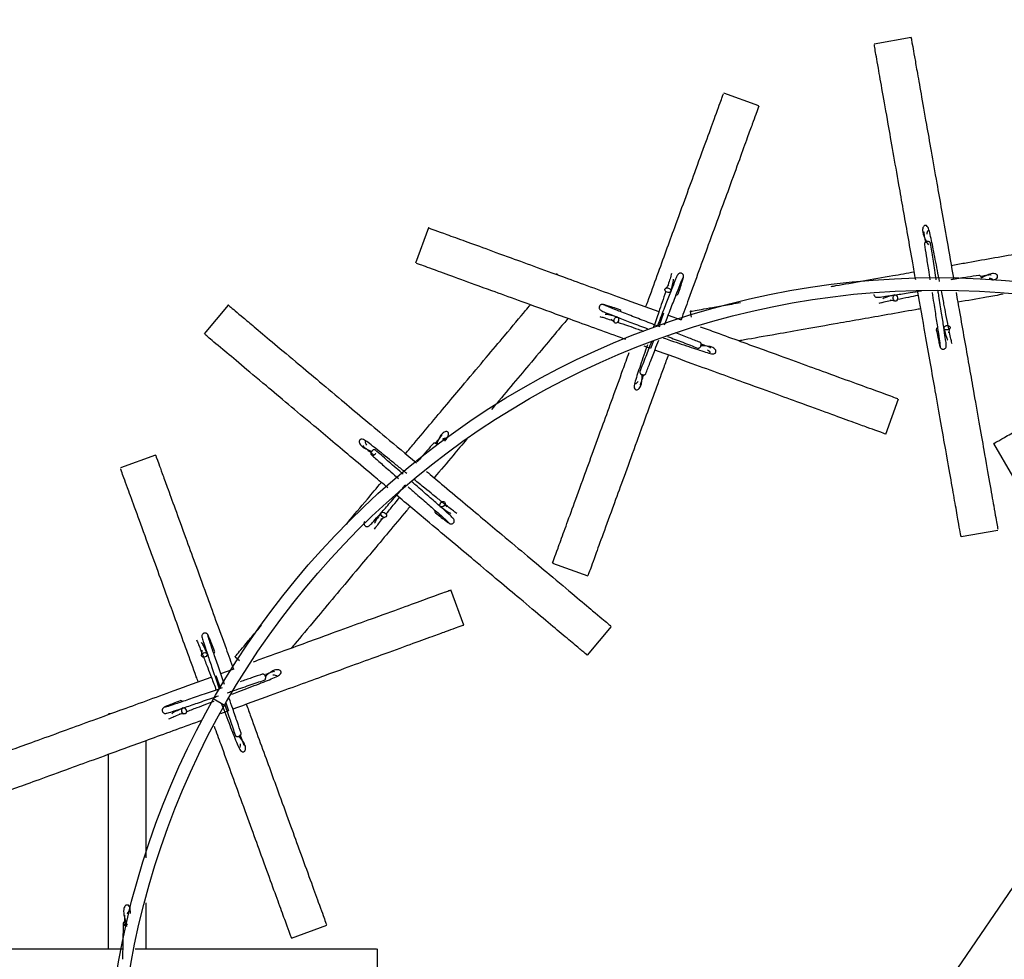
# Model space of a CAD drawing. Header units: millimetres. Extents: x 331 to 1634, y 417 to 1709.
# Tile 68 of 142: x 478 to 556, y 1502 to 1577. Entities that reach past the tile are written whole.
import ezdxf

# ---------------------------------------------------------------- set-up
doc = ezdxf.new("R2010")
doc.units = ezdxf.units.MM

msp = doc.modelspace()

# ---------------------------------------------------------------- linework, layer by layer
at = {"color": 7, "linetype": 'Continuous', "lineweight": 25}
for p, q in [((548.993, 1575.965), (546.038, 1575.444)), ((536.828, 1570.499), (534.009, 1571.525)), ((510.4, 1560.75), (509.373, 1557.931)), ((520.788, 1556.969), (520.652, 1557.083)), ((529.633, 1556.175), (529.382, 1555.92)), ((547.329, 1554.996), (547.676, 1554.906)), ((494.396, 1554.573), (492.467, 1552.275)), ((531.327, 1554.065), (531.407, 1553.614)), ((525.005, 1553.453), (525.26, 1553.202)), ((529.582, 1553.768), (530.603, 1553.396)), ((527.868, 1552.583), (527.868, 1552.583)), ((552.001, 1552.349), (552.091, 1552.696)), ((528.167, 1551.09), (527.648, 1551.279)), ((546.961, 1544.25), (547.987, 1547.069)), ((548.607, 1495.511), (583.766, 1547.029)), ((555.594, 1543.488), (557.094, 1540.89)), ((488.59, 1542.566), (485.771, 1541.54)), ((508.72, 1541.528), (508.72, 1541.528)), ((511.88, 1538.416), (511.726, 1538.739)), ((506.6, 1537.44), (506.923, 1537.594)), ((552.984, 1536.052), (555.939, 1536.573)), ((520.328, 1533.937), (523.147, 1532.911)), ((513.225, 1528.972), (512.199, 1531.791)), ((523.109, 1526.563), (525.037, 1528.861)), ((492.286, 1526.969), (492.258, 1526.612)), ((494.94, 1526.441), (495.293, 1526.145)), ((493.794, 1525.092), (494.881, 1525.488)), ((493.742, 1523.949), (493.742, 1523.949)), ((493.242, 1523.082), (494.108, 1522.582)), ((484.999, 1521.891), (484.822, 1521.891)), ((490.49, 1521.908), (490.847, 1521.88)), ((494.431, 1522.131), (493.773, 1521.892)), ((499.452, 1503.952), (502.271, 1504.978)), ((506.322, 1500.091), (506.322, 1503.091)), ((485.68, 1502.306), (485.68, 1502.306))]:
    msp.add_line(p, q, dxfattribs=at)
at = {"color": 1, "linetype": 'Continuous', "lineweight": 25}
for p, q in [((529.193, 1553.909), (528.839, 1552.936)), ((528.393, 1551.712), (528.167, 1551.09)), ((493.405, 1524.95), (493.759, 1523.977)), ((494.205, 1522.752), (494.431, 1522.131))]:
    msp.add_line(p, q, dxfattribs=at)
at = {"color": 7, "linetype": 'Continuous', "lineweight": 25, "flags": 128}
for points in [[(529.608, 1555.925), (529.693, 1555.878), (529.755, 1555.814), (529.786, 1555.741), (529.781, 1555.67), (529.74, 1555.614), (529.67, 1555.579), (529.581, 1555.571), (529.487, 1555.593), (529.402, 1555.639), (529.339, 1555.704), (529.308, 1555.777), (529.313, 1555.847), (529.354, 1555.904), (529.425, 1555.939), (529.514, 1555.946), (529.608, 1555.925)], [(547.559, 1555.099), (547.557, 1555.196), (547.581, 1555.282), (547.629, 1555.346), (547.693, 1555.376), (547.762, 1555.369), (547.827, 1555.326), (547.878, 1555.252), (547.907, 1555.16), (547.909, 1555.064), (547.885, 1554.977), (547.837, 1554.914), (547.773, 1554.883), (547.704, 1554.89), (547.639, 1554.934), (547.588, 1555.007), (547.559, 1555.099)], [(525.255, 1553.427), (525.302, 1553.512), (525.367, 1553.575), (525.44, 1553.606), (525.51, 1553.601), (525.567, 1553.56), (525.601, 1553.489), (525.609, 1553.4), (525.588, 1553.306), (525.541, 1553.221), (525.477, 1553.159), (525.404, 1553.128), (525.333, 1553.133), (525.276, 1553.174), (525.242, 1553.244), (525.234, 1553.333), (525.255, 1553.427)], [(551.898, 1552.579), (551.801, 1552.576), (551.715, 1552.601), (551.651, 1552.649), (551.621, 1552.712), (551.628, 1552.782), (551.671, 1552.847), (551.745, 1552.898), (551.837, 1552.927), (551.933, 1552.929), (552.02, 1552.904), (552.083, 1552.857), (552.114, 1552.793), (552.107, 1552.723), (552.063, 1552.658), (551.99, 1552.607), (551.898, 1552.579)], [(511.653, 1538.525), (511.581, 1538.461), (511.499, 1538.424), (511.419, 1538.42), (511.355, 1538.449), (511.316, 1538.507), (511.307, 1538.585), (511.331, 1538.671), (511.383, 1538.752), (511.455, 1538.816), (511.538, 1538.853), (511.617, 1538.857), (511.681, 1538.828), (511.72, 1538.77), (511.729, 1538.693), (511.706, 1538.606), (511.653, 1538.525)], [(506.709, 1537.667), (506.646, 1537.739), (506.609, 1537.822), (506.604, 1537.901), (506.634, 1537.965), (506.691, 1538.005), (506.769, 1538.013), (506.856, 1537.99), (506.937, 1537.938), (507.001, 1537.865), (507.038, 1537.783), (507.042, 1537.703), (507.013, 1537.639), (506.955, 1537.6), (506.877, 1537.591), (506.791, 1537.615), (506.709, 1537.667)], [(492.427, 1526.761), (492.522, 1526.78), (492.612, 1526.77), (492.682, 1526.734), (492.724, 1526.677), (492.729, 1526.607), (492.697, 1526.535), (492.634, 1526.473), (492.548, 1526.428), (492.453, 1526.409), (492.364, 1526.419), (492.293, 1526.454), (492.252, 1526.512), (492.247, 1526.582), (492.278, 1526.653), (492.341, 1526.716), (492.427, 1526.761)], [(490.699, 1522.05), (490.68, 1522.145), (490.689, 1522.234), (490.725, 1522.305), (490.782, 1522.346), (490.852, 1522.351), (490.924, 1522.32), (490.987, 1522.256), (491.031, 1522.171), (491.05, 1522.076), (491.041, 1521.986), (491.005, 1521.915), (490.947, 1521.874), (490.878, 1521.869), (490.806, 1521.901), (490.743, 1521.964), (490.699, 1522.05)]]:
    msp.add_lwpolyline(points, dxfattribs=at)
at = {"color": 7, "linetype": 'Continuous', "lineweight": 25}
for radius in [200, 127.5, 66.5, 65.5]:
    msp.add_circle((551.081, 1490.266), radius, dxfattribs=at)
for centre, radius, start, end in [((551.081, 1490.266), 199, 56.55137, 173.38394), ((551.081, 1490.266), 126.5, 57.54215, 172.55844), ((530.211, 1555.533), 0.174, 266.26053, 336.98273), ((525.647, 1554.031), 0.174, 356.26053, 66.98273), ((551.179, 1552.616), 0.174, 116.26053, 186.98273), ((511.079, 1538.092), 0.174, 156.26053, 226.98273), ((493.141, 1526.849), 0.174, 306.26053, 16.98273), ((490.61, 1522.764), 0.174, 36.26053, 106.98273)]:
    msp.add_arc(centre, radius, start, end, dxfattribs=at)
for points, knots in [([(549.005, 1575.895), (549.001, 1575.918), (548.97, 1576.095), (549.073, 1575.508), (549.255, 1574.481), (549.47, 1573.262), (549.774, 1571.534), (550.16, 1569.347), (550.59, 1566.908), (551.001, 1564.574), (551.428, 1562.156), (551.881, 1559.587), (552.217, 1557.68), (552.403, 1556.625)], [0, 0, 0, 0, 0.026191, 0.206838, 0.299923, 0.392985, 0.505233, 0.619786, 0.703004, 0.788186, 0.852414, 0.918323, 1, 1, 1, 1]), ([(549.361, 1556.599), (549.282, 1557.052), (549.068, 1558.262), (548.733, 1560.165), (548.364, 1562.257), (547.964, 1564.522), (547.551, 1566.863), (547.1, 1569.424), (546.69, 1571.751), (546.324, 1573.825), (546.079, 1575.214), (546.06, 1575.323), (546.051, 1575.374)], [0, 0, 0, 0, 0.035552, 0.095147, 0.154011, 0.21414, 0.303758, 0.395912, 0.526552, 0.660803, 0.841086, 1, 1, 1, 1]), ([(527.784, 1554.422), (527.834, 1554.56), (528.147, 1555.419), (528.702, 1556.945), (529.429, 1558.943), (530.215, 1561.103), (531.029, 1563.337), (531.918, 1565.78), (532.726, 1568.001), (533.446, 1569.98), (533.929, 1571.306), (533.967, 1571.41), (533.984, 1571.458)], [0, 0, 0, 0, 0.011611, 0.072685, 0.133011, 0.194632, 0.286475, 0.380916, 0.514799, 0.652383, 0.837141, 1, 1, 1, 1]), ([(536.803, 1570.432), (536.811, 1570.454), (536.873, 1570.623), (536.669, 1570.063), (536.312, 1569.083), (535.889, 1567.919), (535.289, 1566.271), (534.529, 1564.184), (533.682, 1561.856), (532.872, 1559.631), (532.031, 1557.32), (531.298, 1555.306), (530.803, 1553.946), (530.603, 1553.396)], [0, 0, 0, 0, 0.027196, 0.214776, 0.311434, 0.408068, 0.524624, 0.643573, 0.729985, 0.818437, 0.885129, 0.953568, 1, 1, 1, 1]), ([(510.465, 1560.726), (510.443, 1560.734), (510.321, 1560.778), (510.713, 1560.636), (511.498, 1560.35), (512.835, 1559.863), (514.634, 1559.209), (516.731, 1558.445), (519.052, 1557.601), (521.287, 1556.787), (523.587, 1555.95), (526.03, 1555.061), (527.83, 1554.406), (528.829, 1554.042)], [0, 0, 0, 0, 0.026209, 0.148504, 0.271142, 0.393292, 0.506836, 0.620235, 0.704546, 0.788736, 0.853874, 0.918947, 1, 1, 1, 1]), ([(551.273, 1556.446), (551.215, 1556.743), (551.097, 1557.355), (550.865, 1558.543), (550.661, 1559.594), (550.481, 1560.394), (550.381, 1560.769), (550.259, 1560.905), (550.185, 1560.937), (550.116, 1560.932), (550.093, 1560.927), (550.035, 1560.91), (549.939, 1560.831), (549.839, 1560.304), (550.147, 1559.772), (550.377, 1559.377)], [0, 0, 0, 0, 0.086367, 0.17751, 0.366057, 0.469653, 0.579975, 0.656133, 0.673947, 0.678306, 0.681301, 0.686188, 0.725514, 0.795886, 1, 1, 1, 1]), ([(550.036, 1560.407), (550.028, 1560.404), (549.982, 1560.385), (550.044, 1560.138), (550.118, 1559.742), (550.155, 1559.549)], [0, 0, 0, 0, 0.097643, 0.560405, 1, 1, 1, 1]), ([(550.269, 1560.251), (550.279, 1560.311), (550.305, 1560.467), (550.375, 1560.561), (550.386, 1560.558), (550.388, 1560.558)], [0, 0, 0, 0, 0.322266, 0.840875, 1, 1, 1, 1]), ([(552.205, 1557.746), (552.557, 1557.808), (553.656, 1558.002), (555.458, 1558.32), (557.54, 1558.687), (559.816, 1559.088), (562.153, 1559.5), (564.701, 1559.949), (566.53, 1560.272), (567.32, 1560.411), (567.512, 1560.445)], [0, 0, 0, 0, 0.049241, 0.15383, 0.259661, 0.36557, 0.527165, 0.689019, 0.924514, 1, 1, 1, 1]), ([(550.554, 1559.502), (550.548, 1559.521), (550.536, 1559.56), (550.49, 1559.604), (550.427, 1559.636), (550.352, 1559.651), (550.299, 1559.646), (550.275, 1559.643)], [0, 0, 0, 0, 0.21019, 0.409599, 0.590424, 0.819162, 1, 1, 1, 1]), ([(551.01, 1556.592), (551, 1556.654), (550.908, 1557.23), (550.736, 1558.314), (550.616, 1559.098), (550.555, 1559.498)], [0, 0, 0, 0, 0.0556291, 0.5192988, 1, 1, 1, 1]), ([(550.06, 1559.424), (550.105, 1559.133), (550.196, 1558.537), (550.353, 1557.54), (550.461, 1556.859), (550.503, 1556.594)], [0, 0, 0, 0, 0.368389, 0.75449, 1, 1, 1, 1]), ([(526.175, 1551.815), (526.129, 1551.832), (525.371, 1552.108), (523.938, 1552.63), (521.949, 1553.353), (519.777, 1554.144), (517.552, 1554.954), (515.097, 1555.848), (512.888, 1556.652), (510.903, 1557.374), (509.586, 1557.853), (509.485, 1557.89), (509.439, 1557.907)], [0, 0, 0, 0, 0.003981, 0.064733, 0.126205, 0.187723, 0.281587, 0.375601, 0.51239, 0.649398, 0.83834, 1, 1, 1, 1]), ([(542.598, 1556.052), (542.726, 1556.075), (543.492, 1556.21), (545.155, 1556.503), (547.247, 1556.872), (548.674, 1557.123), (549.251, 1557.225)], [0, 0, 0, 0, 0.06893, 0.410935, 0.761895, 1, 1, 1, 1]), ([(530.324, 1556.979), (530.305, 1556.948), (530.267, 1556.883), (530.066, 1556.396), (529.758, 1555.615), (529.34, 1554.533), (528.972, 1553.575), (528.756, 1553.013), (528.714, 1552.902)], [0, 0, 0, 0, 0.173396, 0.355048, 0.544902, 0.743004, 0.949302, 1, 1, 1, 1]), ([(529.283, 1552.989), (529.35, 1553.165), (529.59, 1553.79), (529.977, 1554.798), (530.389, 1555.855), (530.691, 1556.611), (530.748, 1556.714), (530.777, 1556.767)], [0, 0, 0, 0, 0.084572, 0.300626, 0.525265, 0.758418, 1, 1, 1, 1]), ([(529.839, 1557.085), (529.827, 1557.036), (529.805, 1556.943), (529.701, 1556.613), (529.576, 1556.24), (529.513, 1556.053)], [0, 0, 0, 0, 0.354693, 0.6775, 1, 1, 1, 1]), ([(529.78, 1555.667), (529.883, 1556.021), (530.009, 1556.455), (530.004, 1556.62), (530.003, 1556.651)], [0, 0, 0, 0, 0.816753, 1, 1, 1, 1]), ([(530.788, 1556.785), (530.794, 1556.81), (530.807, 1556.859), (530.798, 1556.931), (530.775, 1556.991), (530.734, 1557.05), (530.674, 1557.096), (530.603, 1557.121), (530.523, 1557.126), (530.436, 1557.102), (530.355, 1557.043), (530.326, 1556.984), (530.311, 1556.955)], [0, 0, 0, 0, 0.090269, 0.175048, 0.252132, 0.320823, 0.434877, 0.529992, 0.634244, 0.750818, 0.875229, 1, 1, 1, 1]), ([(530.372, 1555.465), (530.439, 1555.666), (530.574, 1556.068), (530.709, 1556.487), (530.791, 1556.76), (530.792, 1556.793), (530.792, 1556.809)], [0, 0, 0, 0, 0.251313, 0.502914, 0.754761, 1, 1, 1, 1]), ([(554.404, 1556.937), (554.113, 1556.892), (553.515, 1556.801), (552.709, 1556.674), (552.23, 1556.598), (552.164, 1556.587)], [0, 0, 0, 0, 0.451574, 0.924861, 1, 1, 1, 1]), ([(555.387, 1556.96), (555.384, 1556.969), (555.365, 1557.015), (555.136, 1556.957), (554.768, 1556.888), (554.602, 1556.857)], [0, 0, 0, 0, 0.103849, 0.596023, 1, 1, 1, 1]), ([(555.531, 1556.573), (555.611, 1556.595), (555.8, 1556.646), (555.885, 1556.738), (555.917, 1556.812), (555.912, 1556.881), (555.908, 1556.904), (555.89, 1556.962), (555.811, 1557.057), (555.363, 1557.152), (554.921, 1556.9), (554.614, 1556.726)], [0, 0, 0, 0, 0.133024, 0.309469, 0.350742, 0.360842, 0.367779, 0.379102, 0.470215, 0.633256, 1, 1, 1, 1]), ([(555.232, 1556.728), (555.291, 1556.718), (555.447, 1556.692), (555.541, 1556.622), (555.539, 1556.611), (555.538, 1556.609)], [0, 0, 0, 0, 0.322266, 0.840875, 1, 1, 1, 1]), ([(529.381, 1555.658), (529.286, 1555.379), (529.116, 1554.877), (528.776, 1553.888), (528.529, 1553.174), (528.382, 1552.748)], [0, 0, 0, 0, 0.335628, 0.603727, 1, 1, 1, 1]), ([(546.287, 1555.192), (546.324, 1555.192), (546.4, 1555.191), (546.921, 1555.261), (547.755, 1555.385), (548.754, 1555.54), (549.506, 1555.659), (549.813, 1555.708)], [0, 0, 0, 0, 0.197128, 0.403643, 0.619482, 0.844697, 1, 1, 1, 1]), ([(552.972, 1536.12), (552.976, 1536.098), (552.999, 1535.969), (552.926, 1536.381), (552.781, 1537.203), (552.534, 1538.604), (552.202, 1540.489), (551.814, 1542.687), (551.385, 1545.12), (550.972, 1547.462), (550.547, 1549.872), (550.074, 1552.555), (549.719, 1554.572), (549.511, 1555.748)], [0, 0, 0, 0, 0.02595, 0.147036, 0.268463, 0.389405, 0.501827, 0.614105, 0.697583, 0.780941, 0.845435, 0.909865, 1, 1, 1, 1]), ([(550.665, 1555.576), (550.71, 1555.291), (550.831, 1554.53), (551.015, 1553.369), (551.187, 1552.249), (551.302, 1551.443), (551.305, 1551.325), (551.307, 1551.265)], [0, 0, 0, 0, 0.123794, 0.330591, 0.545605, 0.768768, 1, 1, 1, 1]), ([(551.805, 1551.307), (551.805, 1551.344), (551.806, 1551.419), (551.736, 1551.941), (551.613, 1552.772), (551.434, 1553.918), (551.272, 1554.941), (551.176, 1555.545), (551.156, 1555.672)], [0, 0, 0, 0, 0.1726928, 0.353608, 0.5426921, 0.7399903, 0.9454513, 1, 1, 1, 1]), ([(552.021, 1552.628), (552.004, 1552.712), (551.941, 1553.017), (551.8, 1553.736), (551.614, 1554.684), (551.485, 1555.353), (551.414, 1555.721)], [0, 0, 0, 0, 0.121112, 0.444678, 0.693938, 1, 1, 1, 1]), ([(552.587, 1555.584), (552.678, 1555.065), (552.901, 1553.799), (553.248, 1551.834), (553.615, 1549.753), (554.016, 1547.475), (554.427, 1545.144), (554.881, 1542.571), (555.289, 1540.256), (555.656, 1538.176), (555.899, 1536.796), (555.918, 1536.69), (555.927, 1536.641)], [0, 0, 0, 0, 0.040555, 0.099075, 0.15829, 0.217549, 0.307967, 0.398528, 0.530294, 0.662272, 0.844276, 1, 1, 1, 1]), ([(531.397, 1554.077), (531.375, 1554.073), (531.197, 1554.042), (531.779, 1554.144), (532.82, 1554.328), (533.879, 1554.515), (534.882, 1554.691), (535.353, 1554.774)], [0, 0, 0, 0, 0.055081, 0.434991, 0.630753, 0.826468, 1, 1, 1, 1]), ([(546.018, 1555.422), (546.02, 1555.403), (546.026, 1555.359), (546.061, 1555.291), (546.125, 1555.228), (546.216, 1555.187), (546.282, 1555.191), (546.315, 1555.193)], [0, 0, 0, 0, 0.1420189, 0.3323264, 0.5451289, 0.772235, 1, 1, 1, 1]), ([(546.438, 1554.719), (546.486, 1554.733), (546.578, 1554.76), (546.916, 1554.835), (547.302, 1554.914), (547.495, 1554.953)], [0, 0, 0, 0, 0.3546935, 0.6774998, 1, 1, 1, 1]), ([(547.697, 1555.377), (547.338, 1555.289), (546.899, 1555.182), (546.758, 1555.094), (546.733, 1555.078)], [0, 0, 0, 0, 0.816753, 1, 1, 1, 1]), ([(547.903, 1555.036), (548.191, 1555.093), (548.698, 1555.194), (549.313, 1555.314), (549.579, 1555.366)], [0, 0, 0, 0, 0.567772, 1, 1, 1, 1]), ([(556.359, 1555.432), (555.921, 1555.355), (554.763, 1555.151), (553.507, 1554.929), (552.726, 1554.792)], [0, 0, 0, 0, 0.378422, 1, 1, 1, 1]), ([(494.45, 1554.527), (494.432, 1554.542), (494.294, 1554.658), (494.751, 1554.275), (495.55, 1553.604), (496.498, 1552.808), (497.842, 1551.681), (499.543, 1550.253), (501.441, 1548.661), (503.256, 1547.138), (505.137, 1545.559), (507.135, 1543.883), (508.618, 1542.638), (509.439, 1541.95)], [0, 0, 0, 0, 0.026191, 0.206838, 0.299923, 0.392985, 0.505233, 0.619786, 0.703004, 0.788186, 0.852414, 0.918323, 1, 1, 1, 1]), ([(508.567, 1542.681), (508.797, 1542.955), (509.514, 1543.81), (510.69, 1545.211), (512.049, 1546.831), (513.535, 1548.601), (515.06, 1550.419), (516.724, 1552.401), (517.917, 1553.823), (518.433, 1554.439), (518.558, 1554.588)], [0, 0, 0, 0, 0.049241, 0.15383, 0.259661, 0.36557, 0.527165, 0.689019, 0.924514, 1, 1, 1, 1]), ([(524.395, 1554.607), (524.37, 1554.614), (524.322, 1554.627), (524.25, 1554.618), (524.189, 1554.595), (524.131, 1554.553), (524.085, 1554.494), (524.059, 1554.423), (524.054, 1554.343), (524.079, 1554.256), (524.137, 1554.175), (524.196, 1554.145), (524.226, 1554.13)], [0, 0, 0, 0, 0.0902693, 0.1750483, 0.2521321, 0.3208228, 0.434877, 0.5299917, 0.6342436, 0.7508183, 0.8752287, 1, 1, 1, 1]), ([(524.201, 1554.144), (524.233, 1554.125), (524.297, 1554.086), (524.784, 1553.886), (525.567, 1553.577), (526.631, 1553.165), (527.481, 1552.839), (527.907, 1552.676)], [0, 0, 0, 0, 0.183873, 0.376501, 0.577827, 0.787899, 1, 1, 1, 1]), ([(525.715, 1554.191), (525.514, 1554.258), (525.112, 1554.393), (524.694, 1554.529), (524.42, 1554.611), (524.387, 1554.612), (524.371, 1554.612)], [0, 0, 0, 0, 0.2513127, 0.5029138, 0.7547613, 1, 1, 1, 1]), ([(528.935, 1552.817), (528.507, 1552.981), (527.628, 1553.318), (526.38, 1553.798), (525.326, 1554.208), (524.57, 1554.511), (524.466, 1554.567), (524.414, 1554.596)], [0, 0, 0, 0, 0.182803, 0.375673, 0.576207, 0.784341, 1, 1, 1, 1]), ([(549.772, 1554.271), (549.628, 1554.245), (548.728, 1554.087), (547.129, 1553.805), (545.034, 1553.435), (542.771, 1553.036), (540.424, 1552.622), (537.893, 1552.176), (536.125, 1551.864), (535.384, 1551.734), (535.241, 1551.708)], [0, 0, 0, 0, 0.02123, 0.132901, 0.243204, 0.355876, 0.523806, 0.696487, 0.941286, 1, 1, 1, 1]), ([(521.558, 1553.496), (521.445, 1553.361), (521.058, 1552.899), (520.041, 1551.687), (518.617, 1549.991), (517.071, 1548.148), (515.972, 1546.838), (515.44, 1546.204)], [0, 0, 0, 0, 0.107389, 0.367023, 0.626324, 0.819113, 1, 1, 1, 1]), ([(524.095, 1553.659), (524.144, 1553.647), (524.237, 1553.624), (524.567, 1553.52), (524.941, 1553.395), (525.127, 1553.333)], [0, 0, 0, 0, 0.354693, 0.6775, 1, 1, 1, 1]), ([(525.514, 1553.599), (525.159, 1553.702), (524.725, 1553.829), (524.56, 1553.823), (524.53, 1553.822)], [0, 0, 0, 0, 0.816753, 1, 1, 1, 1]), ([(525.522, 1553.201), (525.802, 1553.106), (526.305, 1552.935), (527.035, 1552.684), (527.472, 1552.533), (527.623, 1552.481)], [0, 0, 0, 0, 0.450593, 0.810525, 1, 1, 1, 1]), ([(532.129, 1552.841), (532.555, 1552.686), (533.68, 1552.277), (535.402, 1551.65), (537.567, 1550.862), (539.799, 1550.049), (542.243, 1549.16), (544.463, 1548.352), (546.442, 1547.631), (547.768, 1547.149), (547.872, 1547.111), (547.921, 1547.093)], [0, 0, 0, 0, 0.038259, 0.100824, 0.164734, 0.259986, 0.357933, 0.496786, 0.639478, 0.831095, 1, 1, 1, 1]), ([(551.007, 1552.595), (551.049, 1552.387), (551.133, 1551.972), (551.225, 1551.541), (551.29, 1551.263), (551.306, 1551.235), (551.314, 1551.22)], [0, 0, 0, 0, 0.251313, 0.502914, 0.754761, 1, 1, 1, 1]), ([(551.62, 1552.716), (551.708, 1552.358), (551.815, 1551.918), (551.903, 1551.778), (551.919, 1551.752)], [0, 0, 0, 0, 0.816753, 1, 1, 1, 1]), ([(552.278, 1551.458), (552.263, 1551.506), (552.237, 1551.598), (552.162, 1551.936), (552.083, 1552.322), (552.044, 1552.515)], [0, 0, 0, 0, 0.354693, 0.6775, 1, 1, 1, 1]), ([(555.654, 1543.523), (555.634, 1543.512), (555.521, 1543.447), (555.883, 1543.655), (556.606, 1544.073), (557.838, 1544.784), (559.496, 1545.741), (561.429, 1546.857), (563.568, 1548.092), (565.627, 1549.281), (567.75, 1550.507), (569.531, 1551.535), (570.696, 1552.208), (571.125, 1552.455)], [0, 0, 0, 0, 0.027391, 0.155201, 0.28337, 0.411028, 0.529693, 0.648205, 0.736318, 0.824305, 0.89238, 0.960388, 1, 1, 1, 1]), ([(507.149, 1539.955), (506.789, 1540.257), (505.84, 1541.054), (504.352, 1542.302), (502.725, 1543.668), (500.963, 1545.146), (499.142, 1546.674), (497.15, 1548.345), (495.34, 1549.864), (493.727, 1551.218), (492.646, 1552.125), (492.561, 1552.196), (492.521, 1552.229)], [0, 0, 0, 0, 0.036308, 0.095856, 0.154675, 0.214757, 0.304304, 0.396385, 0.526923, 0.661069, 0.84121, 1, 1, 1, 1]), ([(528.236, 1551.655), (528.076, 1551.238), (527.726, 1550.325), (527.457, 1549.635), (527.311, 1549.261)], [0, 0, 0, 0, 0.457206, 1, 1, 1, 1]), ([(527.776, 1549.078), (527.883, 1549.352), (528.103, 1549.914), (528.468, 1550.863), (528.717, 1551.514), (528.816, 1551.771)], [0, 0, 0, 0, 0.365794, 0.749176, 1, 1, 1, 1]), ([(529.206, 1551.935), (529.395, 1551.87), (529.886, 1551.701), (530.936, 1551.34), (531.95, 1550.991), (532.732, 1550.746), (533.107, 1550.646), (533.286, 1550.683), (533.351, 1550.731), (533.381, 1550.794), (533.388, 1550.816), (533.402, 1550.875), (533.381, 1550.997), (533.04, 1551.303), (532.531, 1551.306), (532.179, 1551.308)], [0, 0, 0, 0, 0.061716, 0.16026, 0.364118, 0.476127, 0.595408, 0.67775, 0.697011, 0.701724, 0.704961, 0.710246, 0.752765, 0.828852, 1, 1, 1, 1]), ([(529.508, 1552.062), (529.931, 1551.9), (530.85, 1551.547), (531.545, 1551.277), (531.919, 1551.131)], [0, 0, 0, 0, 0.460852, 1, 1, 1, 1]), ([(532.103, 1551.596), (531.83, 1551.702), (531.273, 1551.92), (530.55, 1552.198), (530.182, 1552.339)], [0, 0, 0, 0, 0.49019, 1, 1, 1, 1]), ([(527.915, 1551.392), (527.818, 1551.11), (527.516, 1550.231), (527.172, 1549.231), (526.927, 1548.448), (526.827, 1548.073), (526.863, 1547.894), (526.912, 1547.83), (526.975, 1547.799), (526.996, 1547.792), (527.055, 1547.778), (527.178, 1547.799), (527.489, 1548.148), (527.491, 1548.67), (527.493, 1549.034)], [0, 0, 0, 0, 0.102142, 0.318578, 0.437497, 0.564138, 0.65156, 0.672009, 0.677013, 0.68045, 0.686061, 0.731203, 0.811984, 1, 1, 1, 1]), ([(546.895, 1544.274), (546.916, 1544.266), (547.085, 1544.205), (546.525, 1544.409), (545.545, 1544.765), (544.382, 1545.189), (542.734, 1545.789), (540.646, 1546.548), (538.319, 1547.396), (536.092, 1548.206), (533.784, 1549.046), (531.333, 1549.938), (529.514, 1550.6), (528.507, 1550.967)], [0, 0, 0, 0, 0.026191, 0.206838, 0.299923, 0.392985, 0.505233, 0.619786, 0.703004, 0.788186, 0.852414, 0.918323, 1, 1, 1, 1]), ([(531.923, 1551.129), (531.943, 1551.125), (531.982, 1551.116), (532.044, 1551.134), (532.103, 1551.173), (532.153, 1551.229), (532.175, 1551.278), (532.185, 1551.3)], [0, 0, 0, 0, 0.21019, 0.409599, 0.590424, 0.819162, 1, 1, 1, 1]), ([(532.185, 1551.3), (532.192, 1551.323), (532.208, 1551.374), (532.207, 1551.449), (532.188, 1551.516), (532.154, 1551.568), (532.119, 1551.586), (532.102, 1551.595)], [0, 0, 0, 0, 0.183227, 0.414987, 0.5982, 0.800244, 1, 1, 1, 1]), ([(532.966, 1551.125), (532.967, 1551.134), (532.974, 1551.183), (532.729, 1551.253), (532.349, 1551.387), (532.164, 1551.452)], [0, 0, 0, 0, 0.097643, 0.560405, 1, 1, 1, 1]), ([(532.715, 1551.002), (532.762, 1550.963), (532.883, 1550.862), (532.93, 1550.755), (532.922, 1550.747), (532.92, 1550.745)], [0, 0, 0, 0, 0.322266, 0.840875, 1, 1, 1, 1]), ([(551.306, 1551.243), (551.313, 1551.218), (551.326, 1551.17), (551.37, 1551.112), (551.42, 1551.072), (551.485, 1551.041), (551.56, 1551.032), (551.634, 1551.045), (551.706, 1551.08), (551.769, 1551.145), (551.81, 1551.236), (551.806, 1551.302), (551.804, 1551.335)], [0, 0, 0, 0, 0.090269, 0.175048, 0.252132, 0.320823, 0.434877, 0.529992, 0.634244, 0.750818, 0.875229, 1, 1, 1, 1]), ([(520.352, 1534.002), (520.344, 1533.981), (520.299, 1533.859), (520.442, 1534.251), (520.727, 1535.035), (521.214, 1536.373), (521.869, 1538.172), (522.632, 1540.269), (523.477, 1542.59), (524.29, 1544.824), (525.129, 1547.128), (525.831, 1549.057), (526.289, 1550.317), (526.457, 1550.778)], [0, 0, 0, 0, 0.0274004, 0.1552532, 0.2834658, 0.4111674, 0.5298721, 0.6484244, 0.7365676, 0.8245843, 0.892683, 0.9607132, 1, 1, 1, 1]), ([(529.577, 1550.577), (529.455, 1550.242), (529.073, 1549.193), (528.447, 1547.474), (527.724, 1545.488), (526.933, 1543.314), (526.124, 1541.09), (525.23, 1538.635), (524.426, 1536.426), (523.704, 1534.441), (523.224, 1533.124), (523.188, 1533.023), (523.171, 1532.976)], [0, 0, 0, 0, 0.027915, 0.087206, 0.147202, 0.207241, 0.29885, 0.390605, 0.524107, 0.657823, 0.842224, 1, 1, 1, 1]), ([(527.31, 1549.257), (527.305, 1549.237), (527.297, 1549.198), (527.315, 1549.137), (527.353, 1549.077), (527.41, 1549.027), (527.459, 1549.005), (527.48, 1548.995)], [0, 0, 0, 0, 0.21019, 0.409599, 0.590424, 0.819162, 1, 1, 1, 1]), ([(527.306, 1548.215), (527.314, 1548.213), (527.364, 1548.206), (527.434, 1548.451), (527.567, 1548.831), (527.632, 1549.016)], [0, 0, 0, 0, 0.097643, 0.560405, 1, 1, 1, 1]), ([(527.48, 1548.995), (527.503, 1548.988), (527.554, 1548.973), (527.63, 1548.973), (527.697, 1548.993), (527.749, 1549.027), (527.767, 1549.061), (527.776, 1549.078)], [0, 0, 0, 0, 0.183227, 0.414987, 0.5982, 0.800244, 1, 1, 1, 1]), ([(527.182, 1548.465), (527.144, 1548.419), (527.043, 1548.297), (526.936, 1548.25), (526.927, 1548.258), (526.925, 1548.26)], [0, 0, 0, 0, 0.322266, 0.840875, 1, 1, 1, 1]), ([(508.689, 1541.086), (508.454, 1541.277), (507.97, 1541.669), (507.028, 1542.43), (506.196, 1543.104), (505.545, 1543.602), (505.227, 1543.824), (505.046, 1543.851), (504.969, 1543.827), (504.919, 1543.778), (504.905, 1543.761), (504.871, 1543.71), (504.849, 1543.588), (505.07, 1543.176), (505.559, 1542.995), (505.902, 1542.869)], [0, 0, 0, 0, 0.089997, 0.184969, 0.381439, 0.489387, 0.604346, 0.683703, 0.702266, 0.706808, 0.709929, 0.715021, 0.756, 0.829329, 1, 1, 1, 1]), ([(513.472, 1543.859), (513.109, 1543.426), (512.277, 1542.435), (511.374, 1541.359), (510.866, 1540.753)], [0, 0, 0, 0, 0.436243, 1, 1, 1, 1]), ([(511.51, 1544.125), (511.502, 1544.129), (511.458, 1544.152), (511.308, 1543.946), (511.053, 1543.635), (510.929, 1543.483)], [0, 0, 0, 0, 0.097643, 0.560405, 1, 1, 1, 1]), ([(511.725, 1543.701), (511.735, 1543.713), (511.881, 1543.904), (512.001, 1544.086), (512.035, 1544.275), (512.011, 1544.352), (511.963, 1544.402), (511.945, 1544.416), (511.894, 1544.449), (511.772, 1544.472), (511.368, 1544.256), (511.191, 1543.778), (511.069, 1543.448)], [0, 0, 0, 0, 0.015974, 0.240028, 0.394696, 0.430875, 0.439728, 0.445809, 0.455735, 0.535602, 0.678521, 1, 1, 1, 1]), ([(511.54, 1543.847), (511.592, 1543.877), (511.729, 1543.957), (511.845, 1543.965), (511.85, 1543.955), (511.852, 1543.952)], [0, 0, 0, 0, 0.3222662, 0.8408754, 1, 1, 1, 1]), ([(505.196, 1543.325), (505.191, 1543.318), (505.167, 1543.274), (505.391, 1543.112), (505.698, 1542.856), (505.974, 1542.634), (506.046, 1542.577)], [0, 0, 0, 0, 0.084569, 0.485371, 0.866107, 1, 1, 1, 1]), ([(505.473, 1543.356), (505.443, 1543.408), (505.363, 1543.544), (505.356, 1543.661), (505.366, 1543.666), (505.368, 1543.667)], [0, 0, 0, 0, 0.322266, 0.840875, 1, 1, 1, 1]), ([(506.174, 1542.965), (506.157, 1542.976), (506.123, 1542.998), (506.059, 1543.002), (505.99, 1542.986), (505.923, 1542.95), (505.886, 1542.911), (505.869, 1542.894)], [0, 0, 0, 0, 0.21019, 0.409599, 0.590424, 0.819162, 1, 1, 1, 1]), ([(510.772, 1543.475), (510.579, 1543.255), (510.212, 1542.837), (509.738, 1542.293), (509.513, 1542.034)], [0, 0, 0, 0, 0.524618, 1, 1, 1, 1]), ([(511.078, 1543.451), (511.06, 1543.465), (511.017, 1543.497), (510.946, 1543.523), (510.876, 1543.527), (510.816, 1543.513), (510.787, 1543.487), (510.773, 1543.474)], [0, 0, 0, 0, 0.183227, 0.414987, 0.5982, 0.800244, 1, 1, 1, 1]), ([(488.614, 1542.499), (488.606, 1542.521), (488.545, 1542.69), (488.749, 1542.13), (489.105, 1541.15), (489.529, 1539.986), (490.129, 1538.338), (490.888, 1536.251), (491.736, 1533.923), (492.546, 1531.698), (493.387, 1529.387), (494.12, 1527.373), (494.615, 1526.013), (494.815, 1525.463)], [0, 0, 0, 0, 0.027196, 0.214776, 0.311434, 0.408068, 0.524624, 0.643573, 0.729985, 0.818437, 0.885129, 0.953568, 1, 1, 1, 1]), ([(505.869, 1542.894), (505.855, 1542.875), (505.823, 1542.833), (505.798, 1542.762), (505.793, 1542.692), (505.808, 1542.631), (505.845, 1542.582), (505.9, 1542.554), (505.963, 1542.548), (506.033, 1542.565), (506.099, 1542.601), (506.154, 1542.655), (506.185, 1542.693), (506.193, 1542.714), (506.193, 1542.715)], [0, 0, 0, 0, 0.082845, 0.187634, 0.270474, 0.361827, 0.458119, 0.554411, 0.645764, 0.728603, 0.833392, 0.916238, 0.999083, 1, 1, 1, 1]), ([(505.846, 1542.588), (506.067, 1542.393), (506.52, 1541.995), (507.281, 1541.333), (507.801, 1540.881), (508.003, 1540.706)], [0, 0, 0, 0, 0.368555, 0.754829, 1, 1, 1, 1]), ([(508.381, 1541.039), (508.338, 1541.077), (507.901, 1541.456), (507.077, 1542.172), (506.481, 1542.696), (506.177, 1542.962)], [0, 0, 0, 0, 0.051258, 0.517074, 1, 1, 1, 1]), ([(491.996, 1524.437), (491.946, 1524.575), (491.633, 1525.434), (491.078, 1526.959), (490.35, 1528.958), (489.564, 1531.118), (488.751, 1533.352), (487.862, 1535.795), (487.054, 1538.016), (486.333, 1539.995), (485.851, 1541.32), (485.813, 1541.425), (485.795, 1541.473)], [0, 0, 0, 0, 0.011611, 0.072685, 0.133011, 0.194632, 0.286475, 0.380916, 0.514799, 0.652383, 0.837141, 1, 1, 1, 1]), ([(511.716, 1538.642), (511.649, 1538.695), (511.404, 1538.889), (510.834, 1539.349), (510.083, 1539.956), (509.554, 1540.385), (509.262, 1540.621)], [0, 0, 0, 0, 0.121112, 0.444678, 0.693938, 1, 1, 1, 1]), ([(510.25, 1541.269), (510.653, 1540.931), (511.638, 1540.105), (513.166, 1538.822), (514.785, 1537.464), (516.557, 1535.978), (518.37, 1534.456), (520.371, 1532.777), (522.172, 1531.265), (523.79, 1529.908), (524.864, 1529.007), (524.946, 1528.938), (524.984, 1528.906)], [0, 0, 0, 0, 0.040523, 0.099046, 0.158263, 0.217524, 0.307944, 0.398509, 0.530279, 0.662261, 0.844271, 1, 1, 1, 1]), ([(503.832, 1537.038), (503.874, 1537.088), (504.398, 1537.712), (505.338, 1538.832), (506.264, 1539.937), (506.639, 1540.383)], [0, 0, 0, 0, 0.050119, 0.61605, 1, 1, 1, 1]), ([(505.676, 1536.921), (505.704, 1536.944), (505.763, 1536.992), (506.117, 1537.381), (506.674, 1538.01), (507.437, 1538.883), (508.111, 1539.657), (508.505, 1540.112), (508.583, 1540.202)], [0, 0, 0, 0, 0.173396, 0.355048, 0.544902, 0.743004, 0.949302, 1, 1, 1, 1]), ([(508.782, 1540.029), (509, 1539.84), (509.582, 1539.334), (510.469, 1538.563), (511.32, 1537.815), (511.927, 1537.272), (512.005, 1537.184), (512.045, 1537.139)], [0, 0, 0, 0, 0.123794, 0.330591, 0.545605, 0.768768, 1, 1, 1, 1]), ([(512.399, 1537.491), (512.376, 1537.52), (512.328, 1537.578), (511.939, 1537.933), (511.311, 1538.49), (510.438, 1539.253), (509.656, 1539.933), (509.194, 1540.333), (509.097, 1540.418)], [0, 0, 0, 0, 0.172693, 0.353608, 0.542692, 0.73999, 0.945451, 1, 1, 1, 1]), ([(507.014, 1537.84), (507.197, 1538.069), (507.528, 1538.481), (507.931, 1538.978), (508.11, 1539.199)], [0, 0, 0, 0, 0.556065, 1, 1, 1, 1]), ([(523.056, 1526.608), (523.073, 1526.593), (523.173, 1526.509), (522.853, 1526.778), (522.214, 1527.314), (521.124, 1528.229), (519.657, 1529.46), (517.947, 1530.894), (516.055, 1532.482), (514.233, 1534.011), (512.358, 1535.584), (510.272, 1537.335), (508.703, 1538.651), (507.788, 1539.419)], [0, 0, 0, 0, 0.02595, 0.147036, 0.268463, 0.389405, 0.501827, 0.614105, 0.697583, 0.780941, 0.845435, 0.909865, 1, 1, 1, 1]), ([(508.937, 1538.455), (508.843, 1538.343), (508.255, 1537.642), (507.212, 1536.399), (505.845, 1534.77), (504.368, 1533.009), (502.836, 1531.183), (501.184, 1529.214), (500.03, 1527.839), (499.546, 1527.263), (499.453, 1527.151)], [0, 0, 0, 0, 0.02123, 0.132901, 0.243204, 0.355876, 0.523806, 0.696487, 0.941286, 1, 1, 1, 1]), ([(511.352, 1538.452), (511.65, 1538.234), (512.015, 1537.966), (512.172, 1537.915), (512.2, 1537.906)], [0, 0, 0, 0, 0.816753, 1, 1, 1, 1]), ([(512.665, 1537.911), (512.623, 1537.938), (512.543, 1537.992), (512.269, 1538.202), (511.96, 1538.448), (511.806, 1538.57)], [0, 0, 0, 0, 0.354693, 0.6775, 1, 1, 1, 1]), ([(506.636, 1537.968), (506.418, 1537.67), (506.151, 1537.306), (506.099, 1537.149), (506.09, 1537.12)], [0, 0, 0, 0, 0.816753, 1, 1, 1, 1]), ([(506.095, 1536.656), (506.123, 1536.697), (506.176, 1536.777), (506.386, 1537.052), (506.632, 1537.36), (506.755, 1537.514)], [0, 0, 0, 0, 0.354693, 0.6775, 1, 1, 1, 1]), ([(510.96, 1537.965), (511.126, 1537.833), (511.457, 1537.568), (511.805, 1537.298), (512.034, 1537.127), (512.064, 1537.115), (512.079, 1537.11)], [0, 0, 0, 0, 0.251313, 0.502914, 0.754761, 1, 1, 1, 1]), ([(512.059, 1537.122), (512.08, 1537.107), (512.121, 1537.079), (512.191, 1537.062), (512.256, 1537.064), (512.325, 1537.082), (512.389, 1537.123), (512.437, 1537.18), (512.469, 1537.254), (512.476, 1537.344), (512.449, 1537.44), (512.403, 1537.488), (512.381, 1537.512)], [0, 0, 0, 0, 0.090269, 0.175048, 0.252132, 0.320823, 0.434877, 0.529992, 0.634244, 0.750818, 0.875229, 1, 1, 1, 1]), ([(505.306, 1537.262), (505.292, 1537.241), (505.263, 1537.199), (505.247, 1537.129), (505.248, 1537.064), (505.267, 1536.995), (505.307, 1536.931), (505.365, 1536.883), (505.438, 1536.851), (505.529, 1536.844), (505.624, 1536.872), (505.672, 1536.917), (505.696, 1536.94)], [0, 0, 0, 0, 0.090269, 0.175048, 0.252132, 0.320823, 0.434877, 0.529992, 0.634244, 0.750818, 0.875229, 1, 1, 1, 1]), ([(496.427, 1526.05), (496.824, 1526.195), (497.92, 1526.593), (499.614, 1527.21), (501.779, 1527.998), (504.011, 1528.811), (506.455, 1529.7), (508.675, 1530.508), (510.654, 1531.228), (511.98, 1531.711), (512.084, 1531.749), (512.133, 1531.767)], [0, 0, 0, 0, 0.035748, 0.098477, 0.162553, 0.258054, 0.356257, 0.495472, 0.638536, 0.830654, 1, 1, 1, 1]), ([(513.159, 1528.948), (513.18, 1528.955), (513.349, 1529.017), (512.789, 1528.813), (511.809, 1528.456), (510.646, 1528.033), (508.998, 1527.433), (506.91, 1526.673), (504.583, 1525.826), (502.356, 1525.016), (500.048, 1524.176), (497.597, 1523.284), (495.778, 1522.622), (494.771, 1522.255)], [0, 0, 0, 0, 0.026191, 0.206838, 0.299923, 0.392985, 0.505233, 0.619786, 0.703004, 0.788186, 0.852414, 0.918323, 1, 1, 1, 1]), ([(494.986, 1526.495), (494.971, 1526.478), (494.856, 1526.34), (495.232, 1526.788), (495.92, 1527.609), (496.464, 1528.257), (496.929, 1528.811), (497.055, 1528.961)], [0, 0, 0, 0, 0.061299, 0.484098, 0.70196, 0.91977, 1, 1, 1, 1]), ([(492.778, 1528.178), (492.767, 1528.202), (492.746, 1528.247), (492.693, 1528.297), (492.636, 1528.328), (492.567, 1528.346), (492.491, 1528.343), (492.421, 1528.317), (492.356, 1528.269), (492.305, 1528.195), (492.281, 1528.098), (492.296, 1528.034), (492.304, 1528.002)], [0, 0, 0, 0, 0.0902693, 0.1750483, 0.2521321, 0.3208228, 0.434877, 0.5299917, 0.6342436, 0.7508183, 0.8752287, 1, 1, 1, 1]), ([(492.298, 1528.029), (492.304, 1527.993), (492.316, 1527.918), (492.476, 1527.416), (492.742, 1526.62), (493.116, 1525.522), (493.45, 1524.552), (493.647, 1523.983), (493.686, 1523.87)], [0, 0, 0, 0, 0.173396, 0.355048, 0.544902, 0.743004, 0.949302, 1, 1, 1, 1]), ([(493.308, 1526.9), (493.23, 1527.097), (493.075, 1527.491), (492.91, 1527.899), (492.797, 1528.161), (492.776, 1528.187), (492.766, 1528.2)], [0, 0, 0, 0, 0.251313, 0.502914, 0.754761, 1, 1, 1, 1]), ([(494.092, 1524.226), (494.021, 1524.43), (493.794, 1525.089), (493.435, 1526.135), (493.071, 1527.209), (492.817, 1527.983), (492.793, 1528.098), (492.781, 1528.157)], [0, 0, 0, 0, 0.095683, 0.309115, 0.531027, 0.76135, 1, 1, 1, 1]), ([(491.859, 1527.798), (491.881, 1527.753), (491.923, 1527.667), (492.056, 1527.348), (492.2, 1526.981), (492.272, 1526.798)], [0, 0, 0, 0, 0.354693, 0.6775, 1, 1, 1, 1]), ([(492.725, 1526.673), (492.576, 1527.011), (492.394, 1527.425), (492.284, 1527.548), (492.263, 1527.571)], [0, 0, 0, 0, 0.816753, 1, 1, 1, 1]), ([(492.315, 1526.69), (492.346, 1526.611), (492.461, 1526.321), (492.725, 1525.637), (493.068, 1524.747), (493.307, 1524.123), (493.437, 1523.785)], [0, 0, 0, 0, 0.122382, 0.449341, 0.701214, 1, 1, 1, 1]), ([(494.697, 1523.451), (494.879, 1523.521), (495.359, 1523.705), (496.392, 1524.103), (497.393, 1524.487), (498.149, 1524.802), (498.501, 1524.966), (498.614, 1525.109), (498.633, 1525.188), (498.615, 1525.256), (498.607, 1525.277), (498.58, 1525.331), (498.485, 1525.412), (498.027, 1525.427), (497.636, 1525.102), (497.364, 1524.877)], [0, 0, 0, 0, 0.0603671, 0.1590525, 0.3632039, 0.4753732, 0.5948261, 0.6772861, 0.6965749, 0.7012949, 0.7045371, 0.7098289, 0.7524094, 0.8286054, 1, 1, 1, 1]), ([(497.121, 1525.048), (496.845, 1524.955), (496.331, 1524.781), (495.667, 1524.553), (495.36, 1524.448)], [0, 0, 0, 0, 0.538154, 1, 1, 1, 1]), ([(497.283, 1524.575), (497.301, 1524.585), (497.337, 1524.603), (497.373, 1524.657), (497.393, 1524.724), (497.395, 1524.8), (497.381, 1524.852), (497.374, 1524.874)], [0, 0, 0, 0, 0.21019, 0.409599, 0.590424, 0.819162, 1, 1, 1, 1]), ([(498.085, 1525.242), (498.08, 1525.25), (498.054, 1525.292), (497.849, 1525.2), (497.516, 1525.074), (497.374, 1525.021)], [0, 0, 0, 0, 0.108196, 0.620972, 1, 1, 1, 1]), ([(497.972, 1524.987), (498.032, 1524.987), (498.191, 1524.988), (498.295, 1524.936), (498.295, 1524.925), (498.295, 1524.922)], [0, 0, 0, 0, 0.322266, 0.840875, 1, 1, 1, 1]), ([(474.677, 1518.134), (474.655, 1518.126), (474.533, 1518.081), (474.925, 1518.224), (475.71, 1518.51), (477.047, 1518.996), (478.846, 1519.651), (480.943, 1520.415), (483.264, 1521.259), (485.499, 1522.073), (487.799, 1522.91), (490.242, 1523.799), (492.042, 1524.454), (493.041, 1524.818)], [0, 0, 0, 0, 0.026209, 0.148504, 0.271142, 0.393292, 0.506836, 0.620235, 0.704546, 0.788736, 0.853874, 0.918947, 1, 1, 1, 1]), ([(494.321, 1523.561), (494.439, 1523.602), (495.05, 1523.812), (496.145, 1524.19), (496.897, 1524.444), (497.28, 1524.574)], [0, 0, 0, 0, 0.1050479, 0.5444539, 1, 1, 1, 1]), ([(493.92, 1523.951), (493.483, 1523.801), (492.59, 1523.492), (491.322, 1523.057), (490.251, 1522.693), (489.476, 1522.439), (489.361, 1522.416), (489.302, 1522.404)], [0, 0, 0, 0, 0.183996, 0.376585, 0.576825, 0.784656, 1, 1, 1, 1]), ([(489.43, 1521.921), (489.467, 1521.927), (489.541, 1521.939), (490.043, 1522.098), (490.84, 1522.364), (491.937, 1522.739), (492.916, 1523.076), (493.494, 1523.276), (493.616, 1523.317)], [0, 0, 0, 0, 0.1726928, 0.353608, 0.5426921, 0.7399903, 0.9454513, 1, 1, 1, 1]), ([(490.56, 1522.93), (490.362, 1522.853), (489.968, 1522.698), (489.56, 1522.532), (489.298, 1522.42), (489.272, 1522.399), (489.26, 1522.389)], [0, 0, 0, 0, 0.251313, 0.502914, 0.754761, 1, 1, 1, 1]), ([(491.048, 1522.048), (491.324, 1522.155), (491.819, 1522.347), (492.585, 1522.642), (493.066, 1522.826), (493.263, 1522.901)], [0, 0, 0, 0, 0.424659, 0.763874, 1, 1, 1, 1]), ([(493.837, 1522.739), (493.904, 1522.565), (494.085, 1522.092), (494.48, 1521.067), (494.864, 1520.066), (495.179, 1519.31), (495.344, 1518.958), (495.487, 1518.845), (495.566, 1518.826), (495.633, 1518.844), (495.654, 1518.852), (495.709, 1518.879), (495.789, 1518.974), (495.803, 1519.441), (495.47, 1519.842), (495.236, 1520.123)], [0, 0, 0, 0, 0.057561, 0.155918, 0.359391, 0.471187, 0.590243, 0.672429, 0.691654, 0.696358, 0.69959, 0.704864, 0.747303, 0.823245, 1, 1, 1, 1]), ([(494.121, 1522.608), (494.267, 1522.185), (494.585, 1521.261), (494.823, 1520.56), (494.951, 1520.18)], [0, 0, 0, 0, 0.457202, 1, 1, 1, 1]), ([(495.426, 1520.338), (495.331, 1520.617), (495.138, 1521.189), (494.803, 1522.165), (494.57, 1522.84), (494.474, 1523.117)], [0, 0, 0, 0, 0.360275, 0.737871, 1, 1, 1, 1]), ([(495.841, 1522.644), (495.963, 1522.309), (496.345, 1521.26), (496.97, 1519.541), (497.693, 1517.555), (498.484, 1515.381), (499.294, 1513.157), (500.188, 1510.702), (500.992, 1508.493), (501.714, 1506.508), (502.193, 1505.191), (502.23, 1505.09), (502.247, 1505.043)], [0, 0, 0, 0, 0.027915, 0.087206, 0.147202, 0.207241, 0.29885, 0.390605, 0.524107, 0.657823, 0.842224, 1, 1, 1, 1]), ([(489.281, 1522.401), (489.258, 1522.39), (489.212, 1522.368), (489.163, 1522.315), (489.131, 1522.259), (489.113, 1522.189), (489.116, 1522.114), (489.142, 1522.044), (489.19, 1521.979), (489.265, 1521.928), (489.361, 1521.904), (489.425, 1521.919), (489.458, 1521.926)], [0, 0, 0, 0, 0.090269, 0.175048, 0.252132, 0.320823, 0.434877, 0.529992, 0.634244, 0.750818, 0.875229, 1, 1, 1, 1]), ([(489.661, 1521.481), (489.706, 1521.504), (489.792, 1521.546), (490.111, 1521.679), (490.478, 1521.823), (490.661, 1521.895)], [0, 0, 0, 0, 0.354693, 0.6775, 1, 1, 1, 1]), ([(490.786, 1522.347), (490.448, 1522.199), (490.034, 1522.016), (489.911, 1521.906), (489.889, 1521.886)], [0, 0, 0, 0, 0.816753, 1, 1, 1, 1]), ([(492.296, 1521.354), (491.599, 1521.1), (490.195, 1520.59), (488.215, 1519.869), (486.04, 1519.077), (483.816, 1518.268), (481.361, 1517.374), (479.152, 1516.57), (477.167, 1515.848), (475.85, 1515.368), (475.749, 1515.332), (475.703, 1515.315)], [0, 0, 0, 0, 0.060897, 0.122621, 0.184392, 0.27864, 0.37304, 0.51039, 0.64796, 0.837677, 1, 1, 1, 1]), ([(499.428, 1504.017), (499.436, 1503.996), (499.48, 1503.874), (499.338, 1504.266), (499.052, 1505.05), (498.565, 1506.388), (497.911, 1508.187), (497.147, 1510.284), (496.302, 1512.605), (495.489, 1514.839), (494.651, 1517.142), (493.939, 1519.098), (493.47, 1520.386), (493.293, 1520.874)], [0, 0, 0, 0, 0.027337, 0.154891, 0.282805, 0.410209, 0.528637, 0.646913, 0.734851, 0.822663, 0.890603, 0.958475, 1, 1, 1, 1]), ([(494.953, 1520.176), (494.962, 1520.158), (494.981, 1520.122), (495.034, 1520.087), (495.102, 1520.066), (495.177, 1520.064), (495.229, 1520.078), (495.252, 1520.085)], [0, 0, 0, 0, 0.2101898, 0.4095991, 0.5904241, 0.819162, 1, 1, 1, 1]), ([(495.62, 1519.374), (495.627, 1519.379), (495.669, 1519.405), (495.566, 1519.638), (495.424, 1520.015), (495.355, 1520.199)], [0, 0, 0, 0, 0.097643, 0.560405, 1, 1, 1, 1]), ([(487.822, 1519.726), (487.822, 1519.55), (487.822, 1518.947), (487.822, 1517.365), (487.822, 1515.149), (487.822, 1512.791), (487.822, 1511.136), (487.822, 1510.363)], [0, 0, 0, 0, 0.108658, 0.371361, 0.633726, 0.828793, 1, 1, 1, 1]), ([(495.364, 1519.487), (495.364, 1519.427), (495.365, 1519.269), (495.313, 1519.164), (495.302, 1519.165), (495.299, 1519.165)], [0, 0, 0, 0, 0.322266, 0.840875, 1, 1, 1, 1]), ([(484.822, 1503.091), (484.822, 1503.448), (484.822, 1504.564), (484.822, 1506.394), (484.822, 1508.508), (484.822, 1510.819), (484.822, 1513.192), (484.822, 1515.78), (484.822, 1517.636), (484.822, 1518.439), (484.822, 1518.634)], [0, 0, 0, 0, 0.049241, 0.15383, 0.259661, 0.36557, 0.527165, 0.689019, 0.924514, 1, 1, 1, 1]), ([(487.822, 1506.769), (487.822, 1506.328), (487.822, 1505.155), (487.822, 1503.884), (487.822, 1503.091)], [0, 0, 0, 0, 0.3765467, 1, 1, 1, 1]), ([(486.586, 1505.902), (486.585, 1505.918), (486.574, 1506.158), (486.55, 1506.374), (486.454, 1506.541), (486.387, 1506.584), (486.317, 1506.591), (486.295, 1506.591), (486.234, 1506.584), (486.126, 1506.523), (485.936, 1506.021), (486.147, 1505.444), (486.305, 1505.014)], [0, 0, 0, 0, 0.014614, 0.219593, 0.361094, 0.394193, 0.402292, 0.407856, 0.416937, 0.490004, 0.620756, 1, 1, 1, 1]), ([(486.35, 1505.895), (486.37, 1505.952), (486.424, 1506.1), (486.508, 1506.181), (486.519, 1506.177), (486.521, 1506.176)], [0, 0, 0, 0, 0.322266, 0.840875, 1, 1, 1, 1]), ([(486.106, 1505.77), (486.108, 1505.614), (486.111, 1505.403), (486.12, 1505.048), (486.122, 1504.955)], [0, 0, 0, 0, 0.739825, 1, 1, 1, 1]), ([(486.001, 1505.116), (485.994, 1504.822), (485.981, 1504.218), (485.962, 1503.211), (485.951, 1502.525), (485.946, 1502.259)], [0, 0, 0, 0, 0.369164, 0.756078, 1, 1, 1, 1]), ([(486.002, 1505.116), (486.002, 1505.115), (485.997, 1505.094), (486.012, 1505.052), (486.046, 1505), (486.104, 1504.958), (486.174, 1504.93), (486.25, 1504.923), (486.3, 1504.923), (486.322, 1504.931), (486.322, 1504.931)], [0, 0, 0, 0, 0.010903, 0.186664, 0.353412, 0.504619, 0.695891, 0.847108, 0.998326, 1, 1, 1, 1]), ([(466.393, 1503.091), (466.37, 1503.091), (466.19, 1503.091), (466.786, 1503.091), (467.829, 1503.091), (469.067, 1503.091), (470.821, 1503.091), (473.042, 1503.091), (475.519, 1503.091), (477.889, 1503.091), (480.345, 1503.091), (482.953, 1503.091), (484.889, 1503.091), (485.96, 1503.091)], [0, 0, 0, 0, 0.026191, 0.206838, 0.299923, 0.392985, 0.505233, 0.619786, 0.703004, 0.788186, 0.852414, 0.918323, 1, 1, 1, 1]), ([(486.948, 1503.091), (487.498, 1503.091), (488.807, 1503.091), (490.826, 1503.091), (492.938, 1503.091), (495.251, 1503.091), (497.619, 1503.091), (500.231, 1503.091), (502.582, 1503.091), (504.694, 1503.091), (506.096, 1503.091), (506.203, 1503.091), (506.253, 1503.091)], [0, 0, 0, 0, 0.042272, 0.100688, 0.159797, 0.21895, 0.309205, 0.399605, 0.531135, 0.662876, 0.844555, 1, 1, 1, 1])]:
    msp.add_open_spline(points, degree=3, knots=knots, dxfattribs=at)
at = {"color": 1, "linetype": 'Continuous', "lineweight": 25}
for points, knots in [([(550.275, 1559.643), (550.252, 1559.638), (550.2, 1559.626), (550.135, 1559.588), (550.087, 1559.538), (550.059, 1559.482), (550.06, 1559.443), (550.061, 1559.424)], [0, 0, 0, 0, 0.183227, 0.414987, 0.5982, 0.800244, 1, 1, 1, 1]), ([(554.624, 1556.722), (554.618, 1556.745), (554.606, 1556.797), (554.568, 1556.862), (554.518, 1556.91), (554.462, 1556.938), (554.424, 1556.937), (554.404, 1556.936)], [0, 0, 0, 0, 0.183227, 0.414987, 0.5982, 0.800244, 1, 1, 1, 1]), ([(497.374, 1524.874), (497.365, 1524.896), (497.344, 1524.946), (497.295, 1525.003), (497.237, 1525.042), (497.178, 1525.06), (497.14, 1525.052), (497.121, 1525.047)], [0, 0, 0, 0, 0.183227, 0.414987, 0.5982, 0.800244, 1, 1, 1, 1]), ([(495.252, 1520.085), (495.274, 1520.094), (495.323, 1520.115), (495.38, 1520.164), (495.419, 1520.222), (495.437, 1520.281), (495.429, 1520.319), (495.425, 1520.338)], [0, 0, 0, 0, 0.183227, 0.414987, 0.5982, 0.800244, 1, 1, 1, 1]), ([(486.251, 1505.295), (486.227, 1505.293), (486.174, 1505.291), (486.103, 1505.264), (486.047, 1505.223), (486.01, 1505.173), (486.005, 1505.135), (486.002, 1505.116)], [0, 0, 0, 0, 0.183227, 0.4149865, 0.5982003, 0.8002438, 1, 1, 1, 1])]:
    msp.add_open_spline(points, degree=3, knots=knots, dxfattribs=at)

doc.saveas('drawing.dxf')
